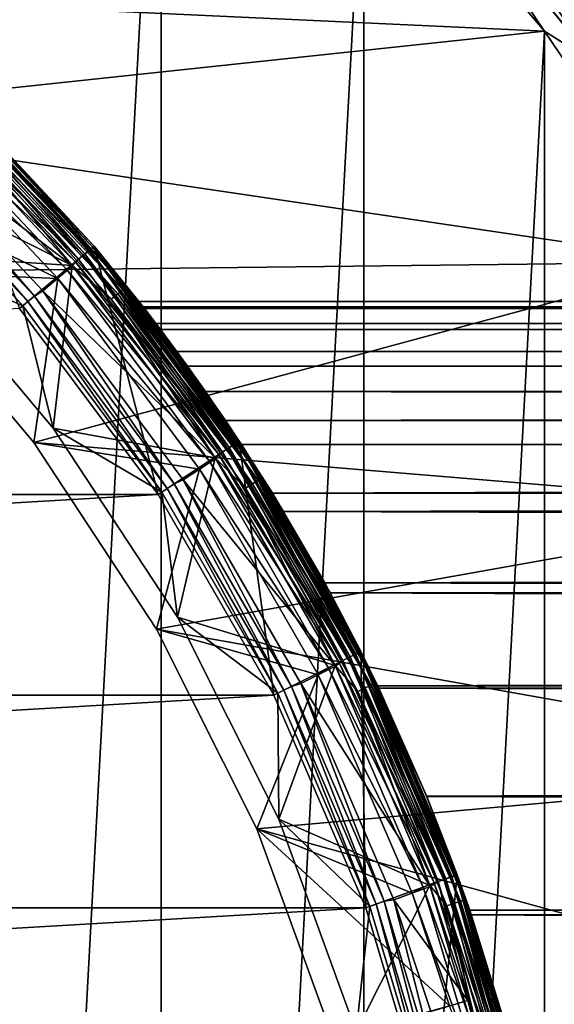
# Model space of a CAD drawing. Header units: metres. Extents: x -28 to 237, y -27 to 27.
# Tile 34 of 51: x 15.71 to 21.2, y 6.02 to 16.15. Entities that reach past the tile are written whole.
import ezdxf

# ---------------------------------------------------------------- set-up
doc = ezdxf.new("R2010")
doc.units = ezdxf.units.M
doc.layers.add('solid_10151043_XXX', color=7, linetype='CONTINUOUS')

msp = doc.modelspace()

# ---------------------------------------------------------------- linework, layer by layer
at = {"layer": 'solid_10151043_XXX'}
for points in [[(14.875552, 21.930981, -10.5), (17.160183, 20.193516, -10.5), (14.875552, -21.930981, -10.5)], [(17.160183, 20.193516, -10.5), (17.160183, -20.193516, -10.5), (14.875552, -21.930981, -10.5)], [(17.160183, 20.193516, -10.5), (19.243534, 18.219122, -10.5), (17.160183, -20.193516, -10.5)], [(20.363178, 18.335087, -9.933075), (22.168165, 16.106113, -9.933075), (20.274664, 18.255388, -10.122963)], [(20.362816, 18.334763, -0.565914), (22.16777, 16.105827, -0.565914), (20.41785, 18.384315, -0.777479)], [(22.227884, 16.149504, -9.721427), (22.168165, 16.106113, -9.933075), (20.363178, 18.335087, -9.933075)], [(20.41785, 18.384315, -0.777479), (22.227684, 16.149357, -0.777479), (21.892559, 16.64229, -1)], [(22.16777, 16.105827, -0.565914), (22.227684, 16.149357, -0.777479), (20.41785, 18.384315, -0.777479)], [(20.15629, 18.148806, -0.217749), (21.942938, 15.942478, -0.217749), (20.274143, 18.254921, -0.376159)], [(20.274664, 18.255388, -10.122963), (22.071804, 16.036104, -10.122963), (20.156942, 18.149391, -10.281551)], [(20.274143, 18.254921, -0.376159), (22.071239, 16.035694, -0.376159), (20.362816, 18.334763, -0.565914)], [(21.942938, 15.942478, -0.217749), (22.071239, 16.035694, -0.376159), (20.274143, 18.254921, -0.376159)], [(22.168165, 16.106113, -9.933075), (22.071804, 16.036104, -10.122963), (20.274664, 18.255388, -10.122963)], [(22.071239, 16.035694, -0.376159), (22.16777, 16.105827, -0.565914), (20.362816, 18.334763, -0.565914)], [(21.101072, 16.031057), (19.243534, 18.219122), (10.857765, 16.50843)], [(19.243534, 18.219122, -10.5), (19.243534, -18.219122, -10.5), (17.160183, -20.193516, -10.5)], [(19.243534, 18.219122, -10.5), (21.101072, 16.031057, -10.5), (19.243534, -18.219122, -10.5)], [(19.858704, 17.880857, -10.474928), (21.101072, 16.031057, -10.5), (19.243534, 18.219122, -10.5)], [(19.857891, 17.880125, -0.024823), (19.243534, 18.219122), (21.101072, 16.031057)], [(20.015175, 18.021744, -0.098642), (21.789316, 15.830864, -0.098642), (20.15629, 18.148806, -0.217749)], [(20.156942, 18.149391, -10.281551), (21.943647, 15.942993, -10.281551), (20.015926, 18.022421, -10.400871)], [(21.789316, 15.830864, -0.098642), (21.942938, 15.942478, -0.217749), (20.15629, 18.148806, -0.217749)], [(22.071804, 16.036104, -10.122963), (21.943647, 15.942993, -10.281551), (20.156942, 18.149391, -10.281551)], [(19.857891, 17.880125, -0.024823), (21.618088, 15.706461, -0.024823), (20.015175, 18.021744, -0.098642)], [(20.015926, 18.022421, -10.400871), (21.790133, 15.831458, -10.400871), (19.858704, 17.880857, -10.474928)], [(21.618088, 15.706461, -0.024823), (21.789316, 15.830864, -0.098642), (20.015175, 18.021744, -0.098642)], [(21.943647, 15.942993, -10.281551), (21.790133, 15.831458, -10.400871), (20.015926, 18.022421, -10.400871)], [(19.857891, 17.880125, -0.024823), (21.101072, 16.031057), (21.618088, 15.706461, -0.024823)], [(19.858704, 17.880857, -10.474928), (21.618973, 15.707104, -10.474928), (21.101072, 16.031057, -10.5)], [(21.790133, 15.831458, -10.400871), (21.618973, 15.707104, -10.474928), (19.858704, 17.880857, -10.474928)], [(21.101072, 16.031057), (10.857765, 16.50843), (12.700861, 15.136296)], [(22.711102, 13.654884), (21.101072, 16.031057), (12.700861, 15.136296)], [(21.101072, 16.031057, -10.5), (21.101072, -16.031057, -10.5), (19.243534, -18.219122, -10.5)], [(21.101072, 16.031057, -10.5), (22.711102, 13.654884, -10.5), (21.101072, -16.031057, -10.5)], [(21.618973, 15.707104, -10.474928), (22.711102, 13.654884, -10.5), (21.101072, 16.031057, -10.5)], [(21.618088, 15.706461, -0.024823), (21.101072, 16.031057), (22.711102, 13.654884)], [(14.742504, 15.626141, 1.170591), (16.456903, 13.808983, 1.170591), (14.70818, 15.589761, 1.049887)], [(14.714953, 15.596939, 212.676178), (16.426149, 13.783176, 212.676178), (14.744179, 15.627916, 212.592438)], [(14.742504, 15.626141, 1.170591), (14.754196, 15.638533, 1.3), (16.469955, 13.819933, 1.3)], [(14.742504, 15.626141, 1.170591), (16.469955, 13.819933, 1.3), (16.456903, 13.808983, 1.170591)], [(14.744179, 15.627916, 212.592438), (16.458775, 13.810552, 212.592438), (14.754196, 15.638532, 212.5)], [(16.426149, 13.783176, 212.676178), (16.458775, 13.810552, 212.592438), (14.744179, 15.627916, 212.592438)], [(14.754195, 15.638533, 213.550003), (14.754195, 15.638534, 268.450012), (16.469955, 13.819934, 268.450012)], [(15.703899, 13.17716, 269.450012), (16.469955, 13.819934, 268.450012), (14.754195, 15.638534, 268.450012)], [(16.469955, 13.819933, 213.550003), (14.754195, 15.638533, 213.550003), (16.469955, 13.819934, 268.450012)], [(15.192475, 15.192475, 213.457565), (14.754195, 15.638533, 213.550003), (16.469955, 13.819933, 213.550003)], [(14.754196, 15.638533, 1.3), (14.754196, 15.638532, 212.5), (16.469957, 13.819933, 212.5)], [(16.469955, 13.819933, 1.3), (14.754196, 15.638533, 1.3), (16.469957, 13.819933, 212.5)], [(16.458775, 13.810552, 212.592438), (16.469957, 13.819933, 212.5), (14.754196, 15.638532, 212.5)], [(14.65357, 15.531878, 0.946262), (16.35763, 13.72568, 0.946262), (14.582401, 15.456443, 0.866791)], [(14.61194, 15.487753, 212.785324), (16.311159, 13.686687, 212.785324), (14.669384, 15.548638, 212.742645)], [(14.70818, 15.589761, 1.049887), (16.418591, 13.776833, 1.049887), (14.65357, 15.531878, 0.946262)], [(16.418591, 13.776833, 1.049887), (16.35763, 13.72568, 0.946262), (14.65357, 15.531878, 0.946262)], [(14.669384, 15.548638, 212.742645), (16.375282, 13.740493, 212.742645), (14.714953, 15.596939, 212.676178)], [(16.311159, 13.686687, 212.785324), (16.375282, 13.740493, 212.742645), (14.669384, 15.548638, 212.742645)], [(16.456903, 13.808983, 1.170591), (16.418591, 13.776833, 1.049887), (14.70818, 15.589761, 1.049887)], [(16.375282, 13.740493, 212.742645), (16.426149, 13.783176, 212.676178), (14.714953, 15.596939, 212.676178)], [(12.860622, 15.326371, 213.25), (14.552577, 15.416302, 213.25), (16.244463, 13.621943, 213.25)], [(14.282716, 15.12097, 212.800003), (16.249435, 13.616013, 212.800003), (14.557222, 15.411912, 212.800003)], [(14.582401, 15.456443, 0.866791), (16.278183, 13.659019, 0.866791), (14.499534, 15.368608, 0.816902)], [(15.056216, 15.056216, 213.264679), (16.244463, 13.621943, 213.25), (14.552577, 15.416302, 213.25)], [(14.61194, 15.487753, 212.785324), (14.557222, 15.411912, 212.800003), (16.311159, 13.686687, 212.785324)], [(16.311159, 13.686687, 212.785324), (14.557222, 15.411912, 212.800003), (16.249435, 13.616013, 212.800003)], [(16.35763, 13.72568, 0.946262), (16.278183, 13.659019, 0.866791), (14.582401, 15.456443, 0.866791)], [(14.552752, 13.729919, 213.25), (12.860622, 15.326371, 213.25), (16.244463, 13.621943, 213.25)], [(14.499534, 15.368608, 0.816902), (16.185678, 13.581397, 0.816902), (14.419954, 15.266453, 0.8)], [(16.278183, 13.659019, 0.866791), (16.185678, 13.581397, 0.816902), (14.499534, 15.368608, 0.816902)], [(12.701203, 15.135993, 0.8), (14.419954, 15.266453, 0.8), (16.096115, 13.487576, 0.8)], [(16.185678, 13.581397, 0.816902), (16.096115, 13.487576, 0.8), (14.419954, 15.266453, 0.8)], [(22.711102, 13.654884), (12.700861, 15.136296), (14.372199, 13.55947)], [(14.372012, 13.559634, 0.8), (12.701203, 15.135993, 0.8), (16.096115, 13.487576, 0.8)], [(14.205819, 15.057289, 212.783157), (15.857809, 13.306282, 212.783157), (14.282716, 15.12097, 212.800003)], [(14.282716, 15.12097, 212.800003), (15.942929, 13.358991, 212.800003), (16.249435, 13.616013, 212.800003)], [(15.857809, 13.306282, 212.783157), (15.942929, 13.358991, 212.800003), (14.282716, 15.12097, 212.800003)], [(15.115406, 15.115406, 213.307358), (16.712751, 13.327974, 213.307358), (15.056216, 15.056216, 213.264679)], [(15.16236, 15.16236, 213.37381), (16.764669, 13.369377, 213.37381), (15.115406, 15.115406, 213.307358)], [(16.764669, 13.369377, 213.37381), (16.712751, 13.327974, 213.307358), (15.115406, 15.115406, 213.307358)], [(15.192475, 15.192475, 213.457565), (16.797966, 13.39593, 213.457565), (15.16236, 15.16236, 213.37381)], [(16.797966, 13.39593, 213.457565), (16.764669, 13.369377, 213.37381), (15.16236, 15.16236, 213.37381)], [(15.192475, 15.192475, 213.457565), (16.469955, 13.819933, 213.550003), (16.797966, 13.39593, 213.457565)], [(14.099658, 14.944428, 212.659561), (15.738855, 13.206995, 212.659561), (14.145394, 14.993242, 212.734467)], [(14.205819, 15.057289, 212.783157), (14.145394, 14.993242, 212.734467), (15.790358, 13.249682, 212.734467)], [(15.738855, 13.206995, 212.659561), (15.790358, 13.249682, 212.734467), (14.145394, 14.993242, 212.734467)], [(14.205819, 15.057289, 212.783157), (15.790358, 13.249682, 212.734467), (15.857809, 13.306282, 212.783157)], [(15.056216, 15.056216, 213.264679), (16.647306, 13.275784, 213.264679), (16.244463, 13.621943, 213.25)], [(16.712751, 13.327974, 213.307358), (16.647306, 13.275784, 213.264679), (15.056216, 15.056216, 213.264679)], [(15.738914, 13.20689, 212.800003), (15.738855, 13.206995, 212.659561), (14.099658, 14.944428, 212.659561)], [(15.738914, 13.20689, 212.800003), (14.099658, 14.944428, 212.659561), (14.099722, 14.944366, 212.800003)], [(14.552805, 13.729863, 212.800003), (15.738914, 13.20689, 212.800003), (14.099722, 14.944366, 212.800003)], [(15.703899, 13.17716, 269.450012), (17.127531, 11.264886, 269.450012), (16.469955, 13.819934, 268.450012)], [(16.418591, 13.776833, 1.049887), (17.906965, 11.777596, 1.049887), (16.35763, 13.72568, 0.946262)], [(16.375282, 13.740493, 212.742645), (17.859732, 11.746531, 212.742645), (16.426149, 13.783176, 212.676178)], [(16.456903, 13.808983, 1.170591), (17.948753, 11.805081, 1.170591), (16.418591, 13.776833, 1.049887)], [(17.948753, 11.805081, 1.170591), (17.906965, 11.777596, 1.049887), (16.418591, 13.776833, 1.049887)], [(16.426149, 13.783176, 212.676178), (17.915211, 11.78302, 212.676178), (16.458775, 13.810552, 212.592438)], [(17.859732, 11.746531, 212.742645), (17.915211, 11.78302, 212.676178), (16.426149, 13.783176, 212.676178)], [(16.456903, 13.808983, 1.170591), (16.469955, 13.819933, 1.3), (17.962988, 11.814443, 1.3)], [(16.456903, 13.808983, 1.170591), (17.962988, 11.814443, 1.3), (17.948753, 11.805081, 1.170591)], [(16.458775, 13.810552, 212.592438), (17.950794, 11.806422, 212.592438), (16.469957, 13.819933, 212.5)], [(17.915211, 11.78302, 212.676178), (17.950794, 11.806422, 212.592438), (16.458775, 13.810552, 212.592438)], [(16.469955, 13.819933, 213.550003), (16.469955, 13.819934, 268.450012), (17.962988, 11.814443, 268.450012)], [(17.127531, 11.264886, 269.450012), (17.962988, 11.814443, 268.450012), (16.469955, 13.819934, 268.450012)], [(16.469955, 13.819933, 1.3), (17.321274, 12.736698, 145.092422), (17.616762, 12.324758, 143.909958)], [(17.962988, 11.814443, 1.3), (16.469955, 13.819933, 1.3), (17.616762, 12.324758, 143.909958)], [(16.469955, 13.819933, 1.3), (17.105206, 13.025434, 146.315292), (17.321274, 12.736698, 145.092422)], [(16.469955, 13.819933, 1.3), (16.973486, 13.19662, 147.588165), (17.105206, 13.025434, 146.315292)], [(16.469955, 13.819933, 1.3), (16.932039, 13.249757, 148.922806), (16.973486, 13.19662, 147.588165)], [(16.469955, 13.819933, 1.3), (16.469957, 13.819933, 212.5), (16.932039, 13.249757, 148.922806)], [(17.962988, 11.814443, 213.550003), (16.469955, 13.819933, 213.550003), (17.962988, 11.814443, 268.450012)], [(16.797966, 13.39593, 213.457565), (16.469955, 13.819933, 213.550003), (17.962988, 11.814443, 213.550003)], [(16.469957, 13.819933, 212.5), (17.962988, 11.814442, 212.5), (16.932039, 13.249757, 148.922806)], [(17.950794, 11.806422, 212.592438), (17.962988, 11.814442, 212.5), (16.469957, 13.819933, 212.5)], [(16.048183, 11.947764, 213.25), (14.552805, 13.729863, 212.800003), (14.552752, 13.729919, 213.25)], [(16.048183, 11.947764, 213.25), (14.552752, 13.729919, 213.25), (16.244463, 13.621943, 213.25)], [(14.552805, 13.729863, 212.800003), (16.048344, 11.947549, 212.800003), (15.738914, 13.20689, 212.800003)], [(16.048183, 11.947764, 213.25), (16.048344, 11.947549, 212.800003), (14.552805, 13.729863, 212.800003)], [(16.311159, 13.686687, 212.785324), (16.249435, 13.616013, 212.800003), (17.789795, 11.700533, 212.785324)], [(16.35763, 13.72568, 0.946262), (17.840479, 11.733868, 0.946262), (16.278183, 13.659019, 0.866791)], [(16.311159, 13.686687, 212.785324), (17.789795, 11.700533, 212.785324), (16.375282, 13.740493, 212.742645)], [(17.906965, 11.777596, 1.049887), (17.840479, 11.733868, 0.946262), (16.35763, 13.72568, 0.946262)], [(17.789795, 11.700533, 212.785324), (17.859732, 11.746531, 212.742645), (16.375282, 13.740493, 212.742645)], [(22.711102, 13.654884), (14.372199, 13.55947), (15.849177, 11.799275)], [(24.054819, 11.118259), (22.711102, 13.654884), (15.849177, 11.799275)], [(15.942929, 13.358991, 212.800003), (17.721598, 11.635503, 212.800003), (16.249435, 13.616013, 212.800003)], [(16.048183, 11.947764, 213.25), (16.244463, 13.621943, 213.25), (17.716501, 11.643259, 213.25)], [(16.185678, 13.581397, 0.816902), (17.652941, 11.610522, 0.816902), (16.096115, 13.487576, 0.8)], [(16.278183, 13.659019, 0.866791), (17.753832, 11.676879, 0.866791), (16.185678, 13.581397, 0.816902)], [(17.753832, 11.676879, 0.866791), (17.652941, 11.610522, 0.816902), (16.185678, 13.581397, 0.816902)], [(16.647306, 13.275784, 213.264679), (17.716501, 11.643259, 213.25), (16.244463, 13.621943, 213.25)], [(17.789795, 11.700533, 212.785324), (16.249435, 13.616013, 212.800003), (17.721598, 11.635503, 212.800003)], [(17.840479, 11.733868, 0.946262), (17.753832, 11.676879, 0.866791), (16.278183, 13.659019, 0.866791)], [(22.711102, 13.654884, -10.5), (22.711102, -13.654884, -10.5), (21.101072, -16.031057, -10.5)], [(15.849164, 11.799296, 0.8), (14.372012, 13.559634, 0.8), (16.096115, 13.487576, 0.8)], [(14.372199, 13.55947), (14.372012, 13.559634, 0.8), (15.849164, 11.799296, 0.8)], [(15.849177, 11.799275), (14.372199, 13.55947), (15.849164, 11.799296, 0.8)], [(15.849164, 11.799296, 0.8), (16.096115, 13.487576, 0.8), (17.554308, 11.525895, 0.8)], [(17.652941, 11.610522, 0.816902), (17.554308, 11.525895, 0.8), (16.096115, 13.487576, 0.8)], [(16.797966, 13.39593, 213.457565), (18.192211, 11.430924, 213.457565), (16.764669, 13.369377, 213.37381)], [(16.797966, 13.39593, 213.457565), (17.962988, 11.814443, 213.550003), (18.192211, 11.430924, 213.457565)], [(15.857809, 13.306282, 212.783157), (15.790358, 13.249682, 212.734467), (17.221783, 11.326944, 212.734467)], [(15.857809, 13.306282, 212.783157), (17.295349, 11.375331, 212.783157), (15.942929, 13.358991, 212.800003)], [(15.857809, 13.306282, 212.783157), (17.221783, 11.326944, 212.734467), (17.295349, 11.375331, 212.783157)], [(15.942929, 13.358991, 212.800003), (17.387245, 11.415942, 212.800003), (17.721598, 11.635503, 212.800003)], [(17.295349, 11.375331, 212.783157), (17.387245, 11.415942, 212.800003), (15.942929, 13.358991, 212.800003)], [(16.712751, 13.327974, 213.307358), (18.099926, 11.372937, 213.307358), (16.647306, 13.275784, 213.264679)], [(16.647306, 13.275784, 213.264679), (18.029049, 11.328403, 213.264679), (17.716501, 11.643259, 213.25)], [(18.099926, 11.372937, 213.307358), (18.029049, 11.328403, 213.264679), (16.647306, 13.275784, 213.264679)], [(16.764669, 13.369377, 213.37381), (18.156151, 11.408266, 213.37381), (16.712751, 13.327974, 213.307358)], [(18.156151, 11.408266, 213.37381), (18.099926, 11.372937, 213.307358), (16.712751, 13.327974, 213.307358)], [(18.192211, 11.430924, 213.457565), (18.156151, 11.408266, 213.37381), (16.764669, 13.369377, 213.37381)], [(-17.127531, 11.264886, 269.450012), (17.127531, 11.264886, 269.450012), (15.703899, 13.17716, 269.450012)], [(15.738855, 13.206995, 212.659561), (17.166151, 11.289799, 212.659561), (15.790358, 13.249682, 212.734467)], [(17.165821, 11.290299, 212.800003), (17.166151, 11.289799, 212.659561), (15.738855, 13.206995, 212.659561)], [(17.165821, 11.290299, 212.800003), (15.738855, 13.206995, 212.659561), (15.738914, 13.20689, 212.800003)], [(16.048344, 11.947549, 212.800003), (17.165821, 11.290299, 212.800003), (15.738914, 13.20689, 212.800003)], [(17.166151, 11.289799, 212.659561), (17.221783, 11.326944, 212.734467), (15.790358, 13.249682, 212.734467)], [(232.930847, 13.25, 227.454529), (16.932039, 13.249757, 148.922806), (232.634628, 13.221666, 228.268356)], [(233.227051, 13.221666, 226.640701), (16.932039, 13.249757, 148.922806), (232.930847, 13.25, 227.454529)], [(233.227051, 13.221666, 226.640701), (16.973486, 13.19662, 147.588165), (16.932039, 13.249757, 148.922806)], [(17.962988, 11.814442, 212.5), (16.988558, 13.177211, 150.334564), (16.932039, 13.249757, 148.922806)], [(232.634628, 13.221666, 228.268356), (16.932039, 13.249757, 148.922806), (16.988558, 13.177211, 150.334564)], [(233.522446, 13.136611, 225.829117), (16.973486, 13.19662, 147.588165), (233.227051, 13.221666, 226.640701)], [(233.522446, 13.136611, 225.829117), (17.105206, 13.025434, 146.315292), (16.973486, 13.19662, 147.588165)], [(232.634628, 13.221666, 228.268356), (16.988558, 13.177211, 150.334564), (232.339233, 13.136611, 229.079941)], [(17.962988, 11.814442, 212.5), (17.152519, 12.963065, 151.836151), (16.988558, 13.177211, 150.334564)], [(232.339233, 13.136611, 229.079941), (16.988558, 13.177211, 150.334564), (17.152519, 12.963065, 151.836151)], [(233.815109, 12.995305, 225.025009), (17.105206, 13.025434, 146.315292), (233.522446, 13.136611, 225.829117)], [(232.339233, 13.136611, 229.079941), (17.152519, 12.963065, 151.836151), (232.04657, 12.995305, 229.884064)], [(234.103561, 12.798667, 224.232513), (17.321274, 12.736698, 145.092422), (17.105206, 13.025434, 146.315292)], [(234.103561, 12.798667, 224.232513), (17.105206, 13.025434, 146.315292), (233.815109, 12.995305, 225.025009)], [(232.04657, 12.995305, 229.884064), (17.152519, 12.963065, 151.836151), (231.758118, 12.798667, 230.676544)], [(17.962988, 11.814442, 212.5), (17.432022, 12.584697, 153.431046), (17.152519, 12.963065, 151.836151)], [(231.758118, 12.798667, 230.676544), (17.152519, 12.963065, 151.836151), (17.432022, 12.584697, 153.431046)], [(234.387482, 12.546865, 223.452423), (17.321274, 12.736698, 145.092422), (234.103561, 12.798667, 224.232513)], [(231.758118, 12.798667, 230.676544), (17.432022, 12.584697, 153.431046), (231.474197, 12.546865, 231.456635)], [(234.387482, 12.546865, 223.452423), (17.616762, 12.324758, 143.909958), (17.321274, 12.736698, 145.092422)], [(17.962988, 11.814442, 212.5), (17.822699, 12.025034, 155.082977), (17.432022, 12.584697, 153.431046)], [(231.474197, 12.546865, 231.456635), (17.432022, 12.584697, 153.431046), (17.822699, 12.025034, 155.082977)], [(234.665253, 12.241179, 222.689255), (17.616762, 12.324758, 143.909958), (234.387482, 12.546865, 223.452423)], [(231.474197, 12.546865, 231.456635), (17.822699, 12.025034, 155.082977), (231.196426, 12.241179, 232.219803)], [(17.962988, 11.814443, 1.3), (17.616762, 12.324758, 143.909958), (17.985971, 11.779424, 142.764664)], [(234.93512, 11.883665, 221.947815), (17.985971, 11.779424, 142.764664), (17.616762, 12.324758, 143.909958)], [(234.93512, 11.883665, 221.947815), (17.616762, 12.324758, 143.909958), (234.665253, 12.241179, 222.689255)], [(231.196426, 12.241179, 232.219803), (17.822699, 12.025034, 155.082977), (230.926559, 11.883665, 232.961243)], [(17.962988, 11.814442, 212.5), (18.303705, 11.279377, 156.735397), (17.822699, 12.025034, 155.082977)], [(230.926559, 11.883665, 232.961243), (17.822699, 12.025034, 155.082977), (18.303705, 11.279377, 156.735397)], [(17.326857, 10.003665, 213.25), (16.048344, 11.947549, 212.800003), (16.048183, 11.947764, 213.25)], [(17.326857, 10.003665, 213.25), (16.048183, 11.947764, 213.25), (17.716501, 11.643259, 213.25)], [(16.048344, 11.947549, 212.800003), (17.326857, 10.003665, 212.800003), (17.165821, 11.290299, 212.800003)], [(17.326857, 10.003665, 213.25), (17.326857, 10.003665, 212.800003), (16.048344, 11.947549, 212.800003)], [(235.196579, 11.475069, 221.229446), (17.985971, 11.779424, 142.764664), (234.93512, 11.883665, 221.947815)], [(230.926559, 11.883665, 232.961243), (18.303705, 11.279377, 156.735397), (230.6651, 11.475069, 233.679611)], [(17.112017, 9.879182, 0.8), (15.849164, 11.799296, 0.8), (17.554308, 11.525895, 0.8)], [(17.111824, 9.879516), (15.849164, 11.799296, 0.8), (17.112017, 9.879182, 0.8)], [(17.111824, 9.879516), (15.849177, 11.799275), (15.849164, 11.799296, 0.8)], [(24.054819, 11.118259), (15.849177, 11.799275), (17.111824, 9.879516)], [(17.127531, 11.264886, 269.450012), (18.319479, 9.200363, 269.450012), (17.962988, 11.814443, 268.450012)], [(17.906965, 11.777596, 1.049887), (19.153181, 9.619089, 1.049887), (17.840479, 11.733868, 0.946262)], [(17.859732, 11.746531, 212.742645), (19.102659, 9.593716, 212.742645), (17.915211, 11.78302, 212.676178)], [(17.948753, 11.805081, 1.170591), (19.197876, 9.641536, 1.170591), (17.906965, 11.777596, 1.049887)], [(19.197876, 9.641536, 1.170591), (19.153181, 9.619089, 1.049887), (17.906965, 11.777596, 1.049887)], [(17.915211, 11.78302, 212.676178), (19.162001, 9.623518, 212.676178), (17.950794, 11.806422, 212.592438)], [(19.102659, 9.593716, 212.742645), (19.162001, 9.623518, 212.676178), (17.915211, 11.78302, 212.676178)], [(17.948753, 11.805081, 1.170591), (17.962988, 11.814443, 1.3), (19.213102, 9.649181, 1.3)], [(17.948753, 11.805081, 1.170591), (19.213102, 9.649181, 1.3), (19.197876, 9.641536, 1.170591)], [(17.950794, 11.806422, 212.592438), (19.200058, 9.642632, 212.592438), (17.962988, 11.814442, 212.5)], [(19.162001, 9.623518, 212.676178), (19.200058, 9.642632, 212.592438), (17.950794, 11.806422, 212.592438)], [(17.962988, 11.814443, 1.3), (18.418537, 11.090873, 141.663742), (18.897388, 10.253716, 140.622284)], [(19.213102, 9.649181, 1.3), (17.962988, 11.814443, 1.3), (18.897388, 10.253716, 140.622284)], [(17.962988, 11.814443, 1.3), (17.985971, 11.779424, 142.764664), (18.418537, 11.090873, 141.663742)], [(17.962988, 11.814443, 213.550003), (17.962988, 11.814443, 268.450012), (19.213102, 9.649182, 268.450012)], [(18.319479, 9.200363, 269.450012), (19.213102, 9.649182, 268.450012), (17.962988, 11.814443, 268.450012)], [(19.213102, 9.649182, 213.550003), (17.962988, 11.814443, 213.550003), (19.213102, 9.649182, 268.450012)], [(18.192211, 11.430924, 213.457565), (17.962988, 11.814443, 213.550003), (19.213102, 9.649182, 213.550003)], [(17.962988, 11.814442, 212.5), (19.213102, 9.649181, 212.5), (18.303705, 11.279377, 156.735397)], [(19.200058, 9.642632, 212.592438), (19.213102, 9.649181, 212.5), (17.962988, 11.814442, 212.5)], [(235.196579, 11.475069, 221.229446), (18.418537, 11.090873, 141.663742), (17.985971, 11.779424, 142.764664)], [(17.753832, 11.676879, 0.866791), (18.989389, 9.53683, 0.866791), (17.652941, 11.610522, 0.816902)], [(17.789795, 11.700533, 212.785324), (17.721598, 11.635503, 212.800003), (19.027857, 9.556149, 212.785324)], [(17.840479, 11.733868, 0.946262), (19.082067, 9.583374, 0.946262), (17.753832, 11.676879, 0.866791)], [(19.082067, 9.583374, 0.946262), (18.989389, 9.53683, 0.866791), (17.753832, 11.676879, 0.866791)], [(17.789795, 11.700533, 212.785324), (19.027857, 9.556149, 212.785324), (17.859732, 11.746531, 212.742645)], [(19.153181, 9.619089, 1.049887), (19.082067, 9.583374, 0.946262), (17.840479, 11.733868, 0.946262)], [(19.027857, 9.556149, 212.785324), (19.102659, 9.593716, 212.742645), (17.859732, 11.746531, 212.742645)], [(17.326857, 10.003665, 213.25), (17.716501, 11.643259, 213.25), (18.948938, 9.506714, 213.25)], [(17.387245, 11.415942, 212.800003), (18.952829, 9.498959, 212.800003), (17.721598, 11.635503, 212.800003)], [(17.652941, 11.610522, 0.816902), (18.881477, 9.482635, 0.816902), (17.554308, 11.525895, 0.8)], [(18.989389, 9.53683, 0.866791), (18.881477, 9.482635, 0.816902), (17.652941, 11.610522, 0.816902)], [(18.029049, 11.328403, 213.264679), (18.948938, 9.506714, 213.25), (17.716501, 11.643259, 213.25)], [(19.027857, 9.556149, 212.785324), (17.721598, 11.635503, 212.800003), (18.952829, 9.498959, 212.800003)], [(17.112017, 9.879182, 0.8), (17.554308, 11.525895, 0.8), (18.774002, 9.409402, 0.8)], [(18.881477, 9.482635, 0.816902), (18.774002, 9.409402, 0.8), (17.554308, 11.525895, 0.8)], [(230.6651, 11.475069, 233.679611), (18.303705, 11.279377, 156.735397), (230.413025, 11.016768, 234.372177)], [(235.448654, 11.016768, 220.53688), (18.418537, 11.090873, 141.663742), (235.196579, 11.475069, 221.229446)], [(17.295349, 11.375331, 212.783157), (17.221783, 11.326944, 212.734467), (18.420313, 9.251029, 212.734467)], [(17.295349, 11.375331, 212.783157), (18.499001, 9.290547, 212.783157), (17.387245, 11.415942, 212.800003)], [(17.295349, 11.375331, 212.783157), (18.420313, 9.251029, 212.734467), (18.499001, 9.290547, 212.783157)], [(17.387245, 11.415942, 212.800003), (18.595306, 9.319581, 212.800003), (18.952829, 9.498959, 212.800003)], [(18.499001, 9.290547, 212.783157), (18.595306, 9.319581, 212.800003), (17.387245, 11.415942, 212.800003)], [(18.099926, 11.372937, 213.307358), (19.259481, 9.274878, 213.307358), (18.029049, 11.328403, 213.264679)], [(18.156151, 11.408266, 213.37381), (19.319309, 9.303689, 213.37381), (18.099926, 11.372937, 213.307358)], [(19.319309, 9.303689, 213.37381), (19.259481, 9.274878, 213.307358), (18.099926, 11.372937, 213.307358)], [(18.192211, 11.430924, 213.457565), (19.357679, 9.322167, 213.457565), (18.156151, 11.408266, 213.37381)], [(19.357679, 9.322167, 213.457565), (19.319309, 9.303689, 213.37381), (18.156151, 11.408266, 213.37381)], [(18.192211, 11.430924, 213.457565), (19.213102, 9.649182, 213.550003), (19.357679, 9.322167, 213.457565)], [(-18.319479, 9.200363, 269.450012), (18.319479, 9.200363, 269.450012), (17.127531, 11.264886, 269.450012)], [(-18.319479, 9.200363, 269.450012), (17.127531, 11.264886, 269.450012), (-17.127531, 11.264886, 269.450012)], [(18.360756, 9.220554, 212.800003), (17.166151, 11.289799, 212.659561), (17.165821, 11.290299, 212.800003)], [(17.326857, 10.003665, 212.800003), (18.360756, 9.220554, 212.800003), (17.165821, 11.290299, 212.800003)], [(17.166151, 11.289799, 212.659561), (18.360533, 9.221014, 212.659561), (17.221783, 11.326944, 212.734467)], [(18.360756, 9.220554, 212.800003), (18.360533, 9.221014, 212.659561), (17.166151, 11.289799, 212.659561)], [(18.360533, 9.221014, 212.659561), (18.420313, 9.251029, 212.734467), (17.221783, 11.326944, 212.734467)], [(18.029049, 11.328403, 213.264679), (19.184065, 9.238559, 213.264679), (18.948938, 9.506714, 213.25)], [(19.259481, 9.274878, 213.307358), (19.184065, 9.238559, 213.264679), (18.029049, 11.328403, 213.264679)], [(19.213102, 9.649181, 212.5), (18.84193, 10.355272, 158.329163), (18.303705, 11.279377, 156.735397)], [(230.413025, 11.016768, 234.372177), (18.303705, 11.279377, 156.735397), (18.84193, 10.355272, 158.329163)], [(25.115917, 8.452258), (24.054819, 11.118259), (17.111824, 9.879516)], [(216.477203, 10.43434, 212.775604), (18.897388, 10.253716, 140.622284), (18.418537, 11.090873, 141.663742)], [(219.482224, 11.000029, 214.698975), (18.418537, 11.090873, 141.663742), (235.448654, 11.016768, 220.53688)], [(217.250244, 10.705436, 213.438766), (216.477203, 10.43434, 212.775604), (18.418537, 11.090873, 141.663742)], [(217.996277, 10.875944, 213.964981), (217.250244, 10.705436, 213.438766), (18.418537, 11.090873, 141.663742)], [(218.734833, 10.969993, 214.379562), (217.996277, 10.875944, 213.964981), (18.418537, 11.090873, 141.663742)], [(219.482224, 11.000029, 214.698975), (218.734833, 10.969993, 214.379562), (18.418537, 11.090873, 141.663742)], [(230.413025, 11.016768, 234.372177), (18.84193, 10.355272, 158.329163), (230.171967, 10.51169, 235.03447)], [(230.171967, 10.51169, 235.03447), (18.84193, 10.355272, 158.329163), (229.942993, 9.962275, 235.663574)], [(216.477203, 10.43434, 212.775604), (215.673737, 10.030407, 211.960266), (18.897388, 10.253716, 140.622284)], [(19.213102, 9.649181, 212.5), (19.38554, 9.297894, 159.776215), (18.84193, 10.355272, 158.329163)], [(229.942993, 9.962275, 235.663574), (18.84193, 10.355272, 158.329163), (19.38554, 9.297894, 159.776215)], [(19.213102, 9.649181, 1.3), (18.897388, 10.253716, 140.622284), (19.398125, 9.271611, 139.661774)], [(214.865646, 9.468968, 211.016235), (19.398125, 9.271611, 139.661774), (18.897388, 10.253716, 140.622284)], [(215.673737, 10.030407, 211.960266), (214.865646, 9.468968, 211.016235), (18.897388, 10.253716, 140.622284)], [(17.326857, 10.003665, 212.800003), (18.371054, 7.924499, 212.800003), (18.360756, 9.220554, 212.800003)], [(18.371159, 7.924253, 213.25), (18.371054, 7.924499, 212.800003), (17.326857, 10.003665, 212.800003)], [(18.371159, 7.924253, 213.25), (17.326857, 10.003665, 212.800003), (17.326857, 10.003665, 213.25)], [(18.371159, 7.924253, 213.25), (17.326857, 10.003665, 213.25), (18.948938, 9.506714, 213.25)], [(229.942993, 9.962275, 235.663574), (19.38554, 9.297894, 159.776215), (229.726395, 9.369164, 236.258667)], [(17.111824, 9.879516), (17.112017, 9.879182, 0.8), (18.142965, 7.826375, 0.8)], [(18.143061, 7.826153), (17.111824, 9.879516), (18.142965, 7.826375, 0.8)], [(25.115917, 8.452258), (17.111824, 9.879516), (18.143061, 7.826153)], [(18.142965, 7.826375, 0.8), (17.112017, 9.879182, 0.8), (18.774002, 9.409402, 0.8)], [(18.319479, 9.200363, 269.450012), (19.263676, 7.011474, 269.450012), (19.213102, 9.649182, 268.450012)], [(19.102659, 9.593716, 212.742645), (20.087257, 7.311163, 212.742645), (19.162001, 9.623518, 212.676178)], [(19.197876, 9.641536, 1.170591), (20.187382, 7.347606, 1.170591), (19.153181, 9.619089, 1.049887)], [(19.162001, 9.623518, 212.676178), (20.149656, 7.333875, 212.676178), (19.200058, 9.642632, 212.592438)], [(20.087257, 7.311163, 212.742645), (20.149656, 7.333875, 212.676178), (19.162001, 9.623518, 212.676178)], [(19.197876, 9.641536, 1.170591), (19.213102, 9.649181, 1.3), (20.203392, 7.353432, 1.3)], [(19.197876, 9.641536, 1.170591), (20.203392, 7.353432, 1.3), (20.187382, 7.347606, 1.170591)], [(19.200058, 9.642632, 212.592438), (20.189676, 7.348441, 212.592438), (19.213102, 9.649181, 212.5)], [(20.149656, 7.333875, 212.676178), (20.189676, 7.348441, 212.592438), (19.200058, 9.642632, 212.592438)], [(19.213102, 9.649182, 213.550003), (19.213102, 9.649182, 268.450012), (20.203392, 7.353433, 268.450012)], [(19.263676, 7.011474, 269.450012), (20.203392, 7.353433, 268.450012), (19.213102, 9.649182, 268.450012)], [(20.203392, 7.353433, 213.550003), (19.213102, 9.649182, 213.550003), (20.203392, 7.353433, 268.450012)], [(19.357679, 9.322167, 213.457565), (19.213102, 9.649182, 213.550003), (20.203392, 7.353433, 213.550003)], [(19.213102, 9.649181, 1.3), (19.398125, 9.271611, 139.661774), (19.891666, 8.159142, 138.804764)], [(20.203392, 7.353432, 1.3), (19.213102, 9.649181, 1.3), (19.891666, 8.159142, 138.804764)], [(19.213102, 9.649181, 212.5), (20.203392, 7.353432, 212.5), (19.38554, 9.297894, 159.776215)], [(20.189676, 7.348441, 212.592438), (20.203392, 7.353432, 212.5), (19.213102, 9.649181, 212.5)], [(18.989389, 9.53683, 0.866791), (19.968149, 7.267812, 0.866791), (18.881477, 9.482635, 0.816902)], [(19.027857, 9.556149, 212.785324), (18.952829, 9.498959, 212.800003), (20.008598, 7.282534, 212.785324)], [(19.082067, 9.583374, 0.946262), (20.065603, 7.303282, 0.946262), (18.989389, 9.53683, 0.866791)], [(20.065603, 7.303282, 0.946262), (19.968149, 7.267812, 0.866791), (18.989389, 9.53683, 0.866791)], [(19.027857, 9.556149, 212.785324), (20.008598, 7.282534, 212.785324), (19.102659, 9.593716, 212.742645)], [(19.153181, 9.619089, 1.049887), (20.140383, 7.3305, 1.049887), (19.082067, 9.583374, 0.946262)], [(20.140383, 7.3305, 1.049887), (20.065603, 7.303282, 0.946262), (19.082067, 9.583374, 0.946262)], [(20.008598, 7.282534, 212.785324), (20.087257, 7.311163, 212.742645), (19.102659, 9.593716, 212.742645)], [(20.187382, 7.347606, 1.170591), (20.140383, 7.3305, 1.049887), (19.153181, 9.619089, 1.049887)], [(18.371159, 7.924253, 213.25), (18.948938, 9.506714, 213.25), (19.924528, 7.24246, 213.25)], [(18.595306, 9.319581, 212.800003), (19.928061, 7.232693, 212.800003), (18.952829, 9.498959, 212.800003)], [(18.881477, 9.482635, 0.816902), (19.854675, 7.226511, 0.816902), (18.774002, 9.409402, 0.8)], [(19.968149, 7.267812, 0.866791), (19.854675, 7.226511, 0.816902), (18.881477, 9.482635, 0.816902)], [(19.184065, 9.238559, 213.264679), (19.924528, 7.24246, 213.25), (18.948938, 9.506714, 213.25)], [(20.008598, 7.282534, 212.785324), (18.952829, 9.498959, 212.800003), (19.928061, 7.232693, 212.800003)], [(214.865646, 9.468968, 211.016235), (214.095169, 8.75022, 210.010681), (19.398125, 9.271611, 139.661774)], [(18.142965, 7.826375, 0.8), (18.774002, 9.409402, 0.8), (19.740068, 7.164449, 0.8)], [(18.499001, 9.290547, 212.783157), (19.452482, 7.080125, 212.783157), (18.595306, 9.319581, 212.800003)], [(18.595306, 9.319581, 212.800003), (19.552156, 7.095972, 212.800003), (19.928061, 7.232693, 212.800003)], [(19.452482, 7.080125, 212.783157), (19.552156, 7.095972, 212.800003), (18.595306, 9.319581, 212.800003)], [(19.854675, 7.226511, 0.816902), (19.740068, 7.164449, 0.8), (18.774002, 9.409402, 0.8)], [(19.357679, 9.322167, 213.457565), (20.279715, 7.096179, 213.457565), (19.319309, 9.303689, 213.37381)], [(19.357679, 9.322167, 213.457565), (20.203392, 7.353433, 213.550003), (20.279715, 7.096179, 213.457565)], [(229.726395, 9.369164, 236.258667), (19.38554, 9.297894, 159.776215), (229.523544, 8.735879, 236.81601)], [(18.360533, 9.221014, 212.659561), (19.306789, 7.027387, 212.659561), (18.420313, 9.251029, 212.734467)], [(19.306763, 7.027467, 212.800003), (19.306789, 7.027387, 212.659561), (18.360533, 9.221014, 212.659561)], [(19.306763, 7.027467, 212.800003), (18.360533, 9.221014, 212.659561), (18.360756, 9.220554, 212.800003)], [(18.371054, 7.924499, 212.800003), (19.306763, 7.027467, 212.800003), (18.360756, 9.220554, 212.800003)], [(18.499001, 9.290547, 212.783157), (18.420313, 9.251029, 212.734467), (19.36974, 7.050009, 212.734467)], [(19.306789, 7.027387, 212.659561), (19.36974, 7.050009, 212.734467), (18.420313, 9.251029, 212.734467)], [(18.499001, 9.290547, 212.783157), (19.36974, 7.050009, 212.734467), (19.452482, 7.080125, 212.783157)], [(19.259481, 9.274878, 213.307358), (20.176838, 7.060181, 213.307358), (19.184065, 9.238559, 213.264679)], [(19.184065, 9.238559, 213.264679), (20.09783, 7.032535, 213.264679), (19.924528, 7.24246, 213.25)], [(20.176838, 7.060181, 213.307358), (20.09783, 7.032535, 213.264679), (19.184065, 9.238559, 213.264679)], [(19.319309, 9.303689, 213.37381), (20.239517, 7.082113, 213.37381), (19.259481, 9.274878, 213.307358)], [(20.239517, 7.082113, 213.37381), (20.176838, 7.060181, 213.307358), (19.259481, 9.274878, 213.307358)], [(20.279715, 7.096179, 213.457565), (20.239517, 7.082113, 213.37381), (19.319309, 9.303689, 213.37381)], [(20.203392, 7.353432, 212.5), (19.890285, 8.162506, 161.021103), (19.38554, 9.297894, 159.776215)], [(229.523544, 8.735879, 236.81601), (19.38554, 9.297894, 159.776215), (19.890285, 8.162506, 161.021103)], [(214.095169, 8.75022, 210.010681), (19.891666, 8.159142, 138.804764), (19.398125, 9.271611, 139.661774)], [(-19.263676, 7.011474, 269.450012), (19.263676, 7.011474, 269.450012), (18.319479, 9.200363, 269.450012)], [(-19.263676, 7.011474, 269.450012), (18.319479, 9.200363, 269.450012), (-18.319479, 9.200363, 269.450012)], [(229.523544, 8.735879, 236.81601), (19.890285, 8.162506, 161.021103), (229.335632, 8.066404, 237.332291)], [(214.095169, 8.75022, 210.010681), (213.412323, 7.915062, 209.042297), (19.891666, 8.159142, 138.804764)], [(25.882881, 5.685635), (25.115917, 8.452258), (18.143061, 7.826153)], [(20.203392, 7.353432, 212.5), (20.332844, 6.987525, 162.055405), (19.890285, 8.162506, 161.021103)], [(229.335632, 8.066404, 237.332291), (19.890285, 8.162506, 161.021103), (20.332844, 6.987525, 162.055405)], [(20.203392, 7.353432, 1.3), (19.891666, 8.159142, 138.804764), (20.349266, 6.939554, 138.069382)], [(212.830795, 7.001031, 208.167404), (20.349266, 6.939554, 138.069382), (19.891666, 8.159142, 138.804764)], [(213.412323, 7.915062, 209.042297), (212.830795, 7.001031, 208.167404), (19.891666, 8.159142, 138.804764)], [(229.335632, 8.066404, 237.332291), (20.332844, 6.987525, 162.055405), (229.162888, 7.361611, 237.806915)], [(18.371054, 7.924499, 212.800003), (19.166813, 5.738167, 212.800003), (19.306763, 7.027467, 212.800003)], [(18.371159, 7.924253, 213.25), (19.166813, 5.738167, 212.800003), (18.371054, 7.924499, 212.800003)], [(19.166834, 5.738093, 213.25), (19.166813, 5.738167, 212.800003), (18.371159, 7.924253, 213.25)], [(19.166834, 5.738093, 213.25), (18.371159, 7.924253, 213.25), (19.924528, 7.24246, 213.25)], [(18.142965, 7.826375, 0.8), (19.740068, 7.164449, 0.8), (20.12385, 6.002482, 0.8)], [(18.928972, 5.666888, 0.8), (18.142965, 7.826375, 0.8), (20.12385, 6.002482, 0.8)], [(18.143061, 7.826153), (18.142965, 7.826375, 0.8), (18.928972, 5.666888, 0.8)], [(18.928946, 5.666954), (18.143061, 7.826153), (18.928972, 5.666888, 0.8)], [(25.882881, 5.685635), (18.143061, 7.826153), (18.928946, 5.666954)], [(19.263676, 7.011474, 269.450012), (19.947418, 4.727632, 269.450012), (20.203392, 7.353433, 268.450012)], [(19.947418, 4.727632, 269.450012), (20.920465, 4.958241, 268.450012), (20.203392, 7.353433, 268.450012)], [(20.065603, 7.303282, 0.946262), (20.777786, 4.924426, 0.946262), (19.968149, 7.267812, 0.866791)], [(20.008598, 7.282534, 212.785324), (20.718758, 4.910436, 212.785324), (20.087257, 7.311163, 212.742645)], [(20.140383, 7.3305, 1.049887), (20.855219, 4.942778, 1.049887), (20.065603, 7.303282, 0.946262)], [(20.855219, 4.942778, 1.049887), (20.777786, 4.924426, 0.946262), (20.065603, 7.303282, 0.946262)], [(20.087257, 7.311163, 212.742645), (20.800207, 4.92974, 212.742645), (20.149656, 7.333875, 212.676178)], [(20.718758, 4.910436, 212.785324), (20.800207, 4.92974, 212.742645), (20.087257, 7.311163, 212.742645)], [(20.187382, 7.347606, 1.170591), (20.903887, 4.954312, 1.170591), (20.140383, 7.3305, 1.049887)], [(20.903887, 4.954312, 1.170591), (20.855219, 4.942778, 1.049887), (20.140383, 7.3305, 1.049887)], [(20.149656, 7.333875, 212.676178), (20.864822, 4.945054, 212.676178), (20.189676, 7.348441, 212.592438)], [(20.800207, 4.92974, 212.742645), (20.864822, 4.945054, 212.676178), (20.149656, 7.333875, 212.676178)], [(20.187382, 7.347606, 1.170591), (20.203392, 7.353432, 1.3), (20.920465, 4.95824, 1.3)], [(20.187382, 7.347606, 1.170591), (20.920465, 4.95824, 1.3), (20.903887, 4.954312, 1.170591)], [(20.189676, 7.348441, 212.592438), (20.906261, 4.954875, 212.592438), (20.203392, 7.353432, 212.5)], [(20.864822, 4.945054, 212.676178), (20.906261, 4.954875, 212.592438), (20.189676, 7.348441, 212.592438)], [(20.203392, 7.353433, 213.550003), (20.203392, 7.353433, 268.450012), (20.920465, 4.958241, 268.450012)], [(20.920465, 4.958241, 213.550003), (20.203392, 7.353433, 213.550003), (20.920465, 4.958241, 268.450012)], [(20.279715, 7.096179, 213.457565), (20.203392, 7.353433, 213.550003), (20.920465, 4.958241, 213.550003)], [(20.203392, 7.353432, 1.3), (20.349266, 6.939554, 138.069382), (20.747801, 5.637265, 137.465668)], [(20.920465, 4.95824, 1.3), (20.203392, 7.353432, 1.3), (20.747801, 5.637265, 137.465668)], [(20.203392, 7.353432, 212.5), (20.920465, 4.95824, 212.5), (20.332844, 6.987525, 162.055405)], [(20.906261, 4.954875, 212.592438), (20.920465, 4.95824, 212.5), (20.203392, 7.353432, 212.5)], [(229.162888, 7.361611, 237.806915), (20.332844, 6.987525, 162.055405), (229.006134, 6.624598, 238.237564)], [(19.166834, 5.738093, 213.25), (19.924528, 7.24246, 213.25), (20.630928, 4.87901, 213.25)], [(19.552156, 7.095972, 212.800003), (20.315498, 6.059678, 212.800003), (19.928061, 7.232693, 212.800003)], [(19.854675, 7.226511, 0.816902), (20.559372, 4.872661, 0.816902), (19.740068, 7.164449, 0.8)], [(19.968149, 7.267812, 0.866791), (20.676872, 4.900509, 0.866791), (19.854675, 7.226511, 0.816902)], [(20.676872, 4.900509, 0.866791), (20.559372, 4.872661, 0.816902), (19.854675, 7.226511, 0.816902)], [(20.09783, 7.032535, 213.264679), (20.630928, 4.87901, 213.25), (19.924528, 7.24246, 213.25)], [(20.008598, 7.282534, 212.785324), (19.928061, 7.232693, 212.800003), (20.315498, 6.059678, 212.800003)], [(20.777786, 4.924426, 0.946262), (20.676872, 4.900509, 0.866791), (19.968149, 7.267812, 0.866791)], [(20.008598, 7.282534, 212.785324), (20.315498, 6.059678, 212.800003), (20.718758, 4.910436, 212.785324)], [(19.452482, 7.080125, 212.783157), (20.142904, 4.773956, 212.783157), (19.552156, 7.095972, 212.800003)], [(19.552156, 7.095972, 212.800003), (19.932268, 5.945069, 212.800003), (20.315498, 6.059678, 212.800003)], [(20.142904, 4.773956, 212.783157), (19.932268, 5.945069, 212.800003), (19.552156, 7.095972, 212.800003)], [(20.559372, 4.872661, 0.816902), (20.12385, 6.002482, 0.8), (19.740068, 7.164449, 0.8)], [(20.279715, 7.096179, 213.457565), (20.94672, 4.780952, 213.457565), (20.239517, 7.082113, 213.37381)], [(20.279715, 7.096179, 213.457565), (20.920465, 4.958241, 213.550003), (20.94672, 4.780952, 213.457565)], [(-19.947418, 4.727632, 269.450012), (19.947418, 4.727632, 269.450012), (19.263676, 7.011474, 269.450012)], [(-19.947418, 4.727632, 269.450012), (19.263676, 7.011474, 269.450012), (-19.263676, 7.011474, 269.450012)], [(19.166813, 5.738167, 212.800003), (19.992216, 4.737893, 212.800003), (19.306763, 7.027467, 212.800003)], [(19.992216, 4.737893, 212.800003), (19.306789, 7.027387, 212.659561), (19.306763, 7.027467, 212.800003)], [(19.306789, 7.027387, 212.659561), (19.992214, 4.737897, 212.659561), (19.36974, 7.050009, 212.734467)], [(19.992216, 4.737893, 212.800003), (19.992214, 4.737897, 212.659561), (19.306789, 7.027387, 212.659561)], [(19.452482, 7.080125, 212.783157), (19.36974, 7.050009, 212.734467), (20.057226, 4.75365, 212.734467)], [(19.992214, 4.737897, 212.659561), (20.057226, 4.75365, 212.734467), (19.36974, 7.050009, 212.734467)], [(19.452482, 7.080125, 212.783157), (20.057226, 4.75365, 212.734467), (20.142904, 4.773956, 212.783157)], [(20.176838, 7.060181, 213.307358), (20.84046, 4.756699, 213.307358), (20.09783, 7.032535, 213.264679)], [(20.09783, 7.032535, 213.264679), (20.758852, 4.738072, 213.264679), (20.630928, 4.87901, 213.25)], [(20.84046, 4.756699, 213.307358), (20.758852, 4.738072, 213.264679), (20.09783, 7.032535, 213.264679)], [(20.239517, 7.082113, 213.37381), (20.905199, 4.771475, 213.37381), (20.176838, 7.060181, 213.307358)], [(20.905199, 4.771475, 213.37381), (20.84046, 4.756699, 213.307358), (20.176838, 7.060181, 213.307358)], [(20.94672, 4.780952, 213.457565), (20.905199, 4.771475, 213.37381), (20.239517, 7.082113, 213.37381)], [(212.830795, 7.001031, 208.167404), (212.349258, 6.036956, 207.411667), (20.349266, 6.939554, 138.069382)], [(20.920465, 4.95824, 212.5), (20.702419, 5.80171, 162.886566), (20.332844, 6.987525, 162.055405)], [(229.006134, 6.624598, 238.237564), (20.332844, 6.987525, 162.055405), (20.702419, 5.80171, 162.886566)], [(212.349258, 6.036956, 207.411667), (20.747801, 5.637265, 137.465668), (20.349266, 6.939554, 138.069382)], [(229.006134, 6.624598, 238.237564), (20.702419, 5.80171, 162.886566), (228.866394, 5.86012, 238.621521)], [(19.932268, 5.945069, 212.800003), (20.633884, 4.866441, 212.800003), (20.315498, 6.059678, 212.800003)], [(20.718758, 4.910436, 212.785324), (20.315498, 6.059678, 212.800003), (20.633884, 4.866441, 212.800003)], [(212.349258, 6.036956, 207.411667), (211.961868, 5.047096, 206.78511), (20.747801, 5.637265, 137.465668)]]:
    msp.add_3dface(points, dxfattribs=at)

doc.saveas('drawing.dxf')
